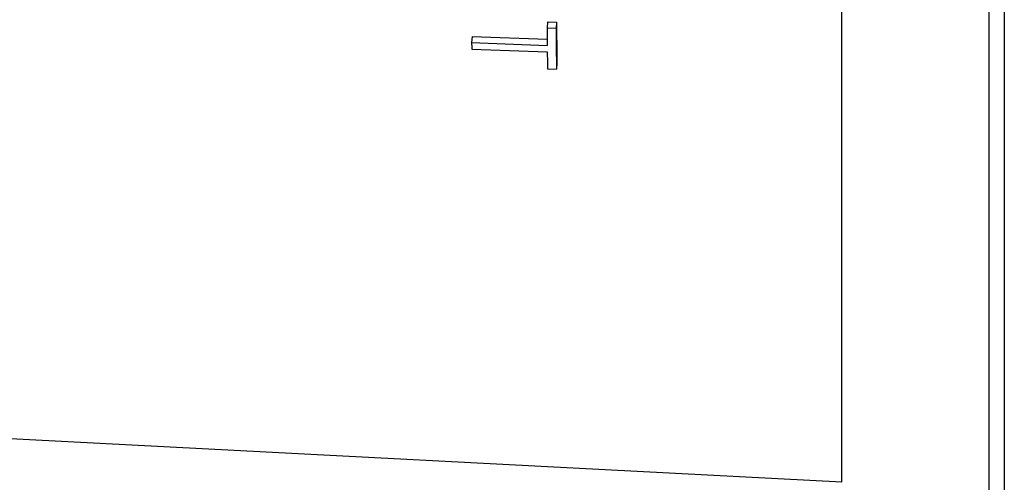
# Model space of a CAD drawing. Header units: inches. Extents: x 14.5 to 31.2, y 3.4 to 31.4.
# Tile 3 of 19: x 18.4 to 22.9, y 7.6 to 9.8. Entities that reach past the tile are written whole.
import ezdxf

# ---------------------------------------------------------------- set-up
doc = ezdxf.new("R2010")
doc.units = ezdxf.units.IN
doc.header["$LTSCALE"] = 2.574606
doc.header["$MEASUREMENT"] = 0
doc.layers.get('0').update_dxf_attribs({"linetype": 'CONTINUOUS'})
doc.layers.add('SURFS', color=7, linetype='CONTINUOUS')

msp = doc.modelspace()

# ---------------------------------------------------------------- linework, layer by layer
at = {"color": 7, "linetype": 'Continuous'}
for p, q in [((22.1798, 7.6045), (22.1798, 15.5374)), ((22.8624, 14.9415), (22.8624, 7.1282)), ((22.9347, 14.8557), (22.9347, 7.0805)), ((20.8106, 9.7458), (20.8085, 9.7178)), ((20.8085, 9.7178), (20.8503, 9.7163)), ((20.8106, 9.7458), (20.8524, 9.7443)), ((20.8524, 9.7443), (20.8503, 9.7163)), ((20.4601, 9.678), (20.458, 9.65)), ((20.4601, 9.678), (20.8091, 9.665)), ((20.458, 9.65), (20.8094, 9.6368)), ((20.4584, 9.6199), (20.8097, 9.6068)), ((20.8107, 9.5276), (20.8526, 9.526)), ((20.8546, 9.5541), (20.8526, 9.526))]:
    msp.add_line(p, q, dxfattribs=at)
for centre, major_axis, start_param, end_param in [((21.3176, 17.4145), (0.3631, 9.7852), -3.8058, -3.79228), ((21.3596, 17.4145), (0.3632, 9.7874), -3.805827, -3.773684), ((21.3596, 17.4144), (0.3617, 9.748), -3.80534, -3.773065), ((20.9653, 17.4144), (0.3624, 9.7668), -3.792027, -3.786941), ((21.3176, 17.4145), (0.3631, 9.7852), -3.787204, -3.77365)]:
    msp.add_ellipse(centre, major_axis=major_axis, ratio=0.037007, start_param=start_param, end_param=end_param, dxfattribs=at)
at = {"layer": 'SURFS', "color": 7, "linetype": 'Continuous'}
msp.add_line((22.1798, 7.6045), (17.1599, 7.8676), dxfattribs=at)

doc.saveas('drawing.dxf')
